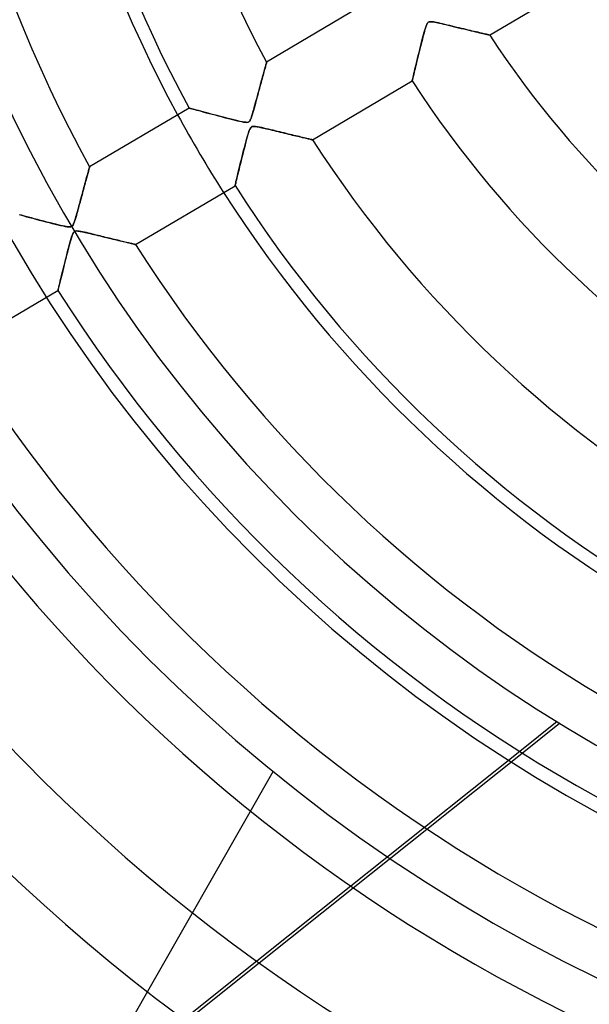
# Model space of a CAD drawing. Header units: millimetres. Extents: x -550 to 550, y -550 to 550.
# Tile 13 of 54: x -143 to -80, y -167 to -58. Entities that reach past the tile are written whole.
import ezdxf

# ---------------------------------------------------------------- set-up
doc = ezdxf.new("R2010")
doc.units = ezdxf.units.MM
doc.layers.add('HIDDEN', color=7, linetype='Continuous')
doc.layers.add('THICK', color=7, linetype='Continuous')

msp = doc.modelspace()

# ---------------------------------------------------------------- linework, layer by layer
at = {"layer": 'HIDDEN'}
for p, q in [((-98.26, -58.83), (-98.31, -58.97)), ((-98.22, -58.7), (-98.26, -58.83)), ((-98.17, -58.58), (-98.22, -58.7)), ((-98.12, -58.48), (-98.17, -58.58)), ((-98.07, -58.41), (-98.12, -58.48)), ((-98.03, -58.35), (-98.07, -58.41)), ((-97.97, -58.31), (-98.03, -58.35)), ((-97.92, -58.28), (-97.97, -58.31)), ((-97.85, -58.26), (-97.92, -58.28)), ((-97.77, -58.25), (-97.85, -58.26)), ((-97.68, -58.25), (-97.77, -58.25)), ((-97.56, -58.26), (-97.68, -58.25)), ((-97.42, -58.28), (-97.56, -58.26)), ((-97.26, -58.31), (-97.42, -58.28)), ((-97.08, -58.34), (-97.26, -58.31)), ((-96.87, -58.39), (-97.08, -58.34)), ((-96.65, -58.44), (-96.87, -58.39)), ((-96.41, -58.49), (-96.65, -58.44)), ((-96.16, -58.55), (-96.41, -58.49)), ((-95.89, -58.62), (-96.16, -58.55)), ((-95.62, -58.68), (-95.89, -58.62)), ((-95.35, -58.75), (-95.62, -58.68)), ((-95.08, -58.81), (-95.35, -58.75)), ((-94.82, -58.88), (-95.08, -58.81)), ((-94.56, -58.94), (-94.82, -58.88)), ((-94.3, -59), (-94.56, -58.94)), ((-98.58, -59.95), (-98.65, -60.19)), ((-98.52, -59.72), (-98.58, -59.95)), ((-98.46, -59.5), (-98.52, -59.72)), ((-98.41, -59.31), (-98.46, -59.5)), ((-98.36, -59.13), (-98.41, -59.31)), ((-98.31, -58.97), (-98.36, -59.13)), ((-94.05, -59.06), (-94.3, -59)), ((-93.81, -59.12), (-94.05, -59.06)), ((-93.57, -59.18), (-93.81, -59.12)), ((-93.33, -59.23), (-93.57, -59.18)), ((-93.11, -59.29), (-93.33, -59.23)), ((-92.89, -59.34), (-93.11, -59.29)), ((-92.68, -59.39), (-92.89, -59.34)), ((-92.48, -59.43), (-92.68, -59.39)), ((-92.29, -59.48), (-92.48, -59.43)), ((-92.11, -59.52), (-92.29, -59.48)), ((-91.95, -59.56), (-92.11, -59.52)), ((-91.8, -59.59), (-91.95, -59.56)), ((-91.66, -59.63), (-91.8, -59.59)), ((-91.54, -59.65), (-91.66, -59.63)), ((-91.43, -59.68), (-91.54, -59.65)), ((-91.34, -59.7), (-91.43, -59.68)), ((-91.27, -59.72), (-91.34, -59.7)), ((-91.23, -59.73), (-91.27, -59.72)), ((-91.2, -59.73), (-91.23, -59.73)), ((-91.19, -59.74), (-91.2, -59.73)), ((-98.86, -61.01), (-98.93, -61.3)), ((-98.79, -60.73), (-98.86, -61.01)), ((-98.72, -60.46), (-98.79, -60.73)), ((-98.65, -60.19), (-98.72, -60.46)), ((-99.15, -62.19), (-99.22, -62.47)), ((-99.08, -61.9), (-99.15, -62.19)), ((-99.01, -61.6), (-99.08, -61.9)), ((-98.93, -61.3), (-99.01, -61.6)), ((-116.08, -63.34), (-116.05, -63.22)), ((-116.05, -63.22), (-116.02, -63.11)), ((-116.02, -63.11), (-115.99, -63.02)), ((-115.99, -63.02), (-115.97, -62.94)), ((-115.97, -62.94), (-115.95, -62.87)), ((-115.95, -62.87), (-115.94, -62.82)), ((-115.94, -62.82), (-115.93, -62.78)), ((-115.93, -62.78), (-115.92, -62.75)), ((-115.92, -62.75), (-115.92, -62.74)), ((-99.41, -63.24), (-99.46, -63.47)), ((-99.35, -63), (-99.41, -63.24)), ((-99.29, -62.74), (-99.35, -63)), ((-99.22, -62.47), (-99.29, -62.74)), ((-116.43, -64.58), (-116.38, -64.4)), ((-116.38, -64.4), (-116.33, -64.23)), ((-116.33, -64.23), (-116.28, -64.06)), ((-116.28, -64.06), (-116.24, -63.9)), ((-116.24, -63.9), (-116.2, -63.75)), ((-116.2, -63.75), (-116.16, -63.6)), ((-116.16, -63.6), (-116.12, -63.47)), ((-116.12, -63.47), (-116.08, -63.34)), ((-99.68, -64.38), (-99.71, -64.51)), ((-99.64, -64.23), (-99.68, -64.38)), ((-99.6, -64.06), (-99.64, -64.23)), ((-99.56, -63.88), (-99.6, -64.06)), ((-99.51, -63.68), (-99.56, -63.88)), ((-99.46, -63.47), (-99.51, -63.68)), ((-116.7, -65.61), (-116.64, -65.39)), ((-116.64, -65.39), (-116.59, -65.18)), ((-116.59, -65.18), (-116.53, -64.97)), ((-116.53, -64.97), (-116.48, -64.78)), ((-116.48, -64.78), (-116.43, -64.58)), ((-99.77, -64.77), (-99.78, -64.81)), ((-99.78, -64.81), (-99.78, -64.82)), ((-99.76, -64.71), (-99.77, -64.77)), ((-99.74, -64.62), (-99.76, -64.71)), ((-99.71, -64.51), (-99.74, -64.62)), ((-117.02, -66.76), (-116.95, -66.53)), ((-116.95, -66.53), (-116.89, -66.3)), ((-116.89, -66.3), (-116.83, -66.06)), ((-116.83, -66.06), (-116.76, -65.83)), ((-116.76, -65.83), (-116.7, -65.61)), ((-117.3, -67.8), (-117.25, -67.61)), ((-117.25, -67.61), (-117.19, -67.41)), ((-117.19, -67.41), (-117.14, -67.2)), ((-117.14, -67.2), (-117.08, -66.98)), ((-117.08, -66.98), (-117.02, -66.76)), ((-124.51, -67.83), (-124.5, -67.83)), ((-124.5, -67.83), (-124.44, -67.85)), ((-124.44, -67.85), (-124.35, -67.87)), ((-124.35, -67.87), (-124.23, -67.91)), ((-124.23, -67.91), (-124.07, -67.95)), ((-124.07, -67.95), (-123.89, -68)), ((-123.89, -68), (-123.68, -68.06)), ((-123.68, -68.06), (-123.44, -68.12)), ((-123.44, -68.12), (-123.18, -68.19)), ((-123.18, -68.19), (-122.9, -68.27)), ((-122.9, -68.27), (-122.61, -68.35)), ((-122.61, -68.35), (-122.3, -68.43)), ((-122.3, -68.43), (-121.97, -68.52)), ((-121.97, -68.52), (-121.64, -68.6)), ((-121.64, -68.6), (-121.3, -68.69)), ((-121.3, -68.69), (-120.97, -68.78)), ((-120.97, -68.78), (-120.64, -68.87)), ((-117.6, -68.82), (-117.56, -68.7)), ((-117.56, -68.7), (-117.53, -68.59)), ((-117.53, -68.59), (-117.49, -68.45)), ((-117.49, -68.45), (-117.44, -68.31)), ((-117.44, -68.31), (-117.4, -68.15)), ((-117.4, -68.15), (-117.35, -67.98)), ((-117.35, -67.98), (-117.3, -67.8)), ((-120.64, -68.87), (-120.32, -68.95)), ((-120.32, -68.95), (-120.01, -69.03)), ((-120.01, -69.03), (-119.71, -69.1)), ((-119.71, -69.1), (-119.43, -69.17)), ((-119.43, -69.17), (-119.16, -69.24)), ((-119.16, -69.24), (-118.91, -69.29)), ((-118.91, -69.29), (-118.69, -69.34)), ((-118.69, -69.34), (-118.49, -69.38)), ((-118.49, -69.38), (-118.31, -69.41)), ((-118.31, -69.41), (-118.17, -69.42)), ((-118.17, -69.42), (-118.07, -69.41)), ((-118.07, -69.41), (-117.98, -69.4)), ((-117.98, -69.4), (-117.91, -69.36)), ((-117.91, -69.36), (-117.85, -69.32)), ((-117.85, -69.32), (-117.8, -69.26)), ((-117.8, -69.26), (-117.74, -69.17)), ((-117.74, -69.17), (-117.69, -69.07)), ((-117.69, -69.07), (-117.65, -68.95)), ((-117.65, -68.95), (-117.6, -68.82)), ((-117.46, -69.86), (-117.56, -69.89)), ((-117.33, -69.86), (-117.46, -69.86)), ((-117.16, -69.87), (-117.33, -69.86)), ((-116.95, -69.9), (-117.16, -69.87)), ((-117.99, -70.75), (-118.06, -71.01)), ((-117.92, -70.53), (-117.99, -70.75)), ((-117.85, -70.33), (-117.92, -70.53)), ((-117.79, -70.18), (-117.85, -70.33)), ((-117.72, -70.05), (-117.79, -70.18)), ((-117.65, -69.95), (-117.72, -70.05)), ((-117.56, -69.89), (-117.65, -69.95)), ((-116.72, -69.95), (-116.95, -69.9)), ((-116.47, -70), (-116.72, -69.95)), ((-116.22, -70.06), (-116.47, -70)), ((-115.96, -70.12), (-116.22, -70.06)), ((-115.71, -70.18), (-115.96, -70.12)), ((-115.46, -70.24), (-115.71, -70.18)), ((-115.21, -70.3), (-115.46, -70.24)), ((-114.96, -70.36), (-115.21, -70.3)), ((-114.71, -70.42), (-114.96, -70.36)), ((-114.47, -70.48), (-114.71, -70.42)), ((-114.23, -70.54), (-114.47, -70.48)), ((-113.99, -70.59), (-114.23, -70.54)), ((-113.76, -70.65), (-113.99, -70.59)), ((-113.54, -70.71), (-113.76, -70.65)), ((-113.31, -70.76), (-113.54, -70.71)), ((-113.1, -70.81), (-113.31, -70.76)), ((-112.89, -70.86), (-113.1, -70.81)), ((-112.68, -70.91), (-112.89, -70.86)), ((-112.48, -70.96), (-112.68, -70.91)), ((-112.29, -71), (-112.48, -70.96)), ((-118.3, -71.91), (-118.39, -72.24)), ((-118.22, -71.59), (-118.3, -71.91)), ((-118.14, -71.29), (-118.22, -71.59)), ((-118.06, -71.01), (-118.14, -71.29)), ((-112.11, -71.05), (-112.29, -71)), ((-111.94, -71.09), (-112.11, -71.05)), ((-111.77, -71.13), (-111.94, -71.09)), ((-111.62, -71.16), (-111.77, -71.13)), ((-111.48, -71.2), (-111.62, -71.16)), ((-111.35, -71.23), (-111.48, -71.2)), ((-111.23, -71.26), (-111.35, -71.23)), ((-111.12, -71.28), (-111.23, -71.26)), ((-111.03, -71.3), (-111.12, -71.28)), ((-110.96, -71.32), (-111.03, -71.3)), ((-110.9, -71.33), (-110.96, -71.32)), ((-110.86, -71.34), (-110.9, -71.33)), ((-110.84, -71.35), (-110.86, -71.34)), ((-110.83, -71.35), (-110.84, -71.35)), ((-118.57, -72.94), (-118.66, -73.3)), ((-118.48, -72.59), (-118.57, -72.94)), ((-118.39, -72.24), (-118.48, -72.59)), ((-118.83, -73.99), (-118.91, -74.3)), ((-118.75, -73.65), (-118.83, -73.99)), ((-118.66, -73.3), (-118.75, -73.65)), ((-135.84, -75.38), (-135.79, -75.23)), ((-135.79, -75.23), (-135.76, -75.09)), ((-135.76, -75.09), (-135.72, -74.96)), ((-135.72, -74.96), (-135.69, -74.84)), ((-135.69, -74.84), (-135.66, -74.73)), ((-135.66, -74.73), (-135.63, -74.64)), ((-135.63, -74.64), (-135.61, -74.55)), ((-135.61, -74.55), (-135.59, -74.48)), ((-135.59, -74.48), (-135.57, -74.43)), ((-135.57, -74.43), (-135.56, -74.39)), ((-135.56, -74.37), (-135.55, -74.36)), ((-135.56, -74.39), (-135.56, -74.37)), ((-119.11, -75.15), (-119.17, -75.39)), ((-119.05, -74.88), (-119.11, -75.15)), ((-118.98, -74.6), (-119.05, -74.88)), ((-118.91, -74.3), (-118.98, -74.6)), ((-136.18, -76.64), (-136.12, -76.44)), ((-136.12, -76.44), (-136.07, -76.24)), ((-136.07, -76.24), (-136.02, -76.05)), ((-136.02, -76.05), (-135.97, -75.87)), ((-135.97, -75.87), (-135.92, -75.7)), ((-135.92, -75.7), (-135.88, -75.54)), ((-135.88, -75.54), (-135.84, -75.38)), ((-119.41, -76.36), (-119.42, -76.42)), ((-119.42, -76.42), (-119.42, -76.44)), ((-119.38, -76.27), (-119.41, -76.36)), ((-119.35, -76.15), (-119.38, -76.27)), ((-119.32, -75.99), (-119.35, -76.15)), ((-119.27, -75.81), (-119.32, -75.99)), ((-119.23, -75.61), (-119.27, -75.81)), ((-119.17, -75.39), (-119.23, -75.61)), ((-136.48, -77.77), (-136.42, -77.53)), ((-136.42, -77.53), (-136.35, -77.3)), ((-136.35, -77.3), (-136.29, -77.07)), ((-136.29, -77.07), (-136.23, -76.85)), ((-136.23, -76.85), (-136.18, -76.64)), ((-136.74, -78.71), (-136.67, -78.48)), ((-136.67, -78.48), (-136.61, -78.25)), ((-136.61, -78.25), (-136.55, -78.01)), ((-136.55, -78.01), (-136.48, -77.77)), ((-143.38, -79.65), (-143.12, -79.72)), ((-137.01, -79.72), (-136.96, -79.54)), ((-136.96, -79.54), (-136.91, -79.34)), ((-136.91, -79.34), (-136.85, -79.14)), ((-136.85, -79.14), (-136.8, -78.93)), ((-136.8, -78.93), (-136.74, -78.71)), ((-143.12, -79.72), (-142.84, -79.79)), ((-142.84, -79.79), (-142.53, -79.88)), ((-142.53, -79.88), (-142.21, -79.96)), ((-142.21, -79.96), (-141.86, -80.05)), ((-141.86, -80.05), (-141.5, -80.15)), ((-141.5, -80.15), (-141.14, -80.25)), ((-141.14, -80.25), (-140.77, -80.34)), ((-140.77, -80.34), (-140.4, -80.44)), ((-140.4, -80.44), (-140.05, -80.53)), ((-140.05, -80.53), (-139.7, -80.62)), ((-139.7, -80.62), (-139.37, -80.7)), ((-139.37, -80.7), (-139.06, -80.78)), ((-139.06, -80.78), (-138.77, -80.85)), ((-137.43, -80.87), (-137.38, -80.79)), ((-137.38, -80.79), (-137.32, -80.68)), ((-137.32, -80.68), (-137.27, -80.55)), ((-137.27, -80.55), (-137.23, -80.43)), ((-137.23, -80.43), (-137.19, -80.3)), ((-137.19, -80.3), (-137.15, -80.18)), ((-137.15, -80.18), (-137.11, -80.04)), ((-137.11, -80.04), (-137.06, -79.88)), ((-137.06, -79.88), (-137.01, -79.72)), ((-138.77, -80.85), (-138.5, -80.91)), ((-138.5, -80.91), (-138.26, -80.96)), ((-138.26, -80.96), (-138.04, -81)), ((-138.04, -81), (-137.87, -81.02)), ((-137.87, -81.02), (-137.74, -81.02)), ((-137.74, -81.02), (-137.64, -81.01)), ((-137.64, -81.01), (-137.56, -80.98)), ((-137.56, -80.98), (-137.49, -80.94)), ((-137.46, -81.88), (-137.52, -82.04)), ((-137.49, -80.94), (-137.43, -80.87)), ((-137.4, -81.75), (-137.46, -81.88)), ((-137.35, -81.65), (-137.4, -81.75)), ((-137.29, -81.58), (-137.35, -81.65)), ((-137.23, -81.53), (-137.29, -81.58)), ((-137.16, -81.49), (-137.23, -81.53)), ((-137.08, -81.47), (-137.16, -81.49)), ((-136.98, -81.46), (-137.08, -81.47)), ((-136.86, -81.47), (-136.98, -81.46)), ((-136.71, -81.49), (-136.86, -81.47)), ((-136.53, -81.52), (-136.71, -81.49)), ((-136.33, -81.56), (-136.53, -81.52)), ((-136.12, -81.6), (-136.33, -81.56)), ((-135.9, -81.65), (-136.12, -81.6)), ((-135.68, -81.7), (-135.9, -81.65)), ((-135.46, -81.76), (-135.68, -81.7)), ((-135.24, -81.81), (-135.46, -81.76)), ((-135.03, -81.86), (-135.24, -81.81)), ((-134.81, -81.91), (-135.03, -81.86)), ((-137.77, -82.91), (-137.85, -83.2)), ((-137.7, -82.66), (-137.77, -82.91)), ((-137.64, -82.43), (-137.7, -82.66)), ((-137.57, -82.23), (-137.64, -82.43)), ((-137.52, -82.04), (-137.57, -82.23)), ((-134.6, -81.96), (-134.81, -81.91)), ((-134.39, -82.02), (-134.6, -81.96)), ((-134.18, -82.07), (-134.39, -82.02)), ((-133.97, -82.12), (-134.18, -82.07)), ((-133.77, -82.17), (-133.97, -82.12)), ((-133.57, -82.22), (-133.77, -82.17)), ((-133.37, -82.26), (-133.57, -82.22)), ((-133.18, -82.31), (-133.37, -82.26)), ((-132.98, -82.36), (-133.18, -82.31)), ((-132.8, -82.4), (-132.98, -82.36)), ((-132.61, -82.45), (-132.8, -82.4)), ((-132.43, -82.49), (-132.61, -82.45)), ((-132.26, -82.53), (-132.43, -82.49)), ((-132.09, -82.58), (-132.26, -82.53)), ((-131.92, -82.62), (-132.09, -82.58)), ((-131.76, -82.65), (-131.92, -82.62)), ((-131.61, -82.69), (-131.76, -82.65)), ((-131.47, -82.73), (-131.61, -82.69)), ((-131.33, -82.76), (-131.47, -82.73)), ((-131.2, -82.79), (-131.33, -82.76)), ((-131.08, -82.82), (-131.2, -82.79)), ((-130.97, -82.84), (-131.08, -82.82)), ((-130.87, -82.87), (-130.97, -82.84)), ((-130.77, -82.89), (-130.87, -82.87)), ((-130.69, -82.91), (-130.77, -82.89)), ((-130.62, -82.93), (-130.69, -82.91)), ((-130.57, -82.94), (-130.62, -82.93)), ((-130.52, -82.95), (-130.57, -82.94)), ((-130.49, -82.96), (-130.52, -82.95)), ((-130.47, -82.96), (-130.49, -82.96)), ((-130.46, -82.97), (-130.47, -82.96)), ((-138.01, -83.82), (-138.1, -84.16)), ((-137.93, -83.5), (-138.01, -83.82)), ((-137.85, -83.2), (-137.93, -83.5)), ((-138.28, -84.87), (-138.37, -85.23)), ((-138.18, -84.51), (-138.28, -84.87)), ((-138.1, -84.16), (-138.18, -84.51)), ((-138.61, -86.21), (-138.68, -86.49)), ((-138.53, -85.9), (-138.61, -86.21)), ((-138.45, -85.57), (-138.53, -85.9)), ((-138.37, -85.23), (-138.45, -85.57)), ((-138.86, -87.23), (-138.91, -87.43)), ((-138.81, -87.01), (-138.86, -87.23)), ((-138.75, -86.76), (-138.81, -87.01)), ((-138.68, -86.49), (-138.75, -86.76)), ((-139.05, -88.03), (-139.06, -88.05)), ((-139.04, -87.98), (-139.05, -88.03)), ((-139.02, -87.89), (-139.04, -87.98)), ((-138.99, -87.77), (-139.02, -87.89)), ((-138.95, -87.61), (-138.99, -87.77)), ((-138.91, -87.43), (-138.95, -87.61)), ((-83.71, -135.88), (-87.85, -139.18)), ((-87.57, -139.36), (-83.43, -136.06)), ((-140.53, -185.83), (-115.2, -141.42)), ((-115.2, -141.42), (-115.2, -141.42)), ((-98.41, -147.61), (-106.58, -154.13)), ((-106.32, -154.31), (-98.14, -147.79)), ((-117.02, -162.45), (-125.11, -168.9)), ((-124.85, -169.09), (-116.76, -162.64))]:
    msp.add_line(p, q, dxfattribs=at)
for radius, start, end in [(166.07, 90, 270), (456, 180, 0), (400, 180, 0), (159.6, 180, 270), (445, 180, 0), (182.4, 180, 0), (143.27, 208.6, 212.6)]:
    msp.add_arc((0, 0), radius, start, end, dxfattribs=at)
at = {"layer": 'THICK'}
for p, q in [((-91.19, -59.74), (-80.14, -53.2)), ((-104.87, -56.21), (-115.92, -62.74)), ((-98.34, -59.07), (-98.28, -58.87)), ((-98.28, -58.87), (-98.22, -58.7)), ((-98.22, -58.7), (-98.16, -58.56)), ((-98.16, -58.56), (-98.1, -58.45)), ((-98.1, -58.45), (-98.05, -58.38)), ((-98.05, -58.38), (-97.99, -58.32)), ((-97.99, -58.32), (-97.93, -58.28)), ((-97.93, -58.28), (-97.85, -58.26)), ((-97.85, -58.26), (-97.77, -58.25)), ((-97.77, -58.25), (-97.66, -58.25)), ((-97.66, -58.25), (-97.53, -58.26)), ((-97.53, -58.26), (-97.4, -58.28)), ((-97.4, -58.28), (-97.25, -58.31)), ((-97.25, -58.31), (-97.1, -58.34)), ((-97.1, -58.34), (-96.93, -58.38)), ((-96.93, -58.38), (-96.74, -58.42)), ((-96.74, -58.42), (-96.53, -58.47)), ((-96.53, -58.47), (-96.3, -58.52)), ((-96.3, -58.52), (-96.05, -58.58)), ((-96.05, -58.58), (-95.79, -58.64)), ((-95.79, -58.64), (-95.51, -58.71)), ((-95.51, -58.71), (-95.23, -58.78)), ((-95.23, -58.78), (-94.93, -58.85)), ((-94.93, -58.85), (-94.63, -58.92)), ((-94.63, -58.92), (-94.33, -58.99)), ((-98.62, -60.09), (-98.55, -59.81)), ((-98.55, -59.81), (-98.48, -59.54)), ((-98.48, -59.54), (-98.41, -59.3)), ((-98.41, -59.3), (-98.34, -59.07)), ((-94.33, -58.99), (-94.04, -59.06)), ((-94.04, -59.06), (-93.76, -59.13)), ((-93.76, -59.13), (-93.49, -59.19)), ((-93.49, -59.19), (-93.23, -59.26)), ((-93.23, -59.26), (-92.99, -59.31)), ((-92.99, -59.31), (-92.76, -59.37)), ((-92.76, -59.37), (-92.54, -59.42)), ((-92.54, -59.42), (-92.33, -59.47)), ((-92.33, -59.47), (-92.13, -59.52)), ((-92.13, -59.52), (-91.95, -59.56)), ((-91.95, -59.56), (-91.79, -59.6)), ((-91.79, -59.6), (-91.64, -59.63)), ((-91.64, -59.63), (-91.5, -59.66)), ((-91.5, -59.66), (-91.39, -59.69)), ((-91.39, -59.69), (-91.3, -59.71)), ((-91.3, -59.71), (-91.24, -59.72)), ((-91.24, -59.72), (-91.2, -59.73)), ((-91.2, -59.73), (-91.19, -59.74)), ((-98.94, -61.34), (-98.86, -61.01)), ((-98.86, -61.01), (-98.78, -60.7)), ((-98.78, -60.7), (-98.7, -60.39)), ((-98.7, -60.39), (-98.62, -60.09)), ((-99.19, -62.33), (-99.11, -62)), ((-99.11, -62), (-99.02, -61.67)), ((-99.02, -61.67), (-98.94, -61.34)), ((-116.06, -63.26), (-116.1, -63.39)), ((-116.03, -63.14), (-116.06, -63.26)), ((-116, -63.04), (-116.03, -63.14)), ((-115.97, -62.95), (-116, -63.04)), ((-115.95, -62.88), (-115.97, -62.95)), ((-115.94, -62.82), (-115.95, -62.88)), ((-115.93, -62.78), (-115.94, -62.82)), ((-115.92, -62.75), (-115.93, -62.78)), ((-115.92, -62.74), (-115.92, -62.75)), ((-99.47, -63.52), (-99.41, -63.25)), ((-99.41, -63.25), (-99.34, -62.96)), ((-99.34, -62.96), (-99.26, -62.65)), ((-99.26, -62.65), (-99.19, -62.33)), ((-116.37, -64.38), (-116.42, -64.58)), ((-116.32, -64.2), (-116.37, -64.38)), ((-116.27, -64.01), (-116.32, -64.2)), ((-116.22, -63.84), (-116.27, -64.01)), ((-116.18, -63.68), (-116.22, -63.84)), ((-116.14, -63.53), (-116.18, -63.68)), ((-116.1, -63.39), (-116.14, -63.53)), ((-99.72, -64.54), (-99.68, -64.39)), ((-99.68, -64.39), (-99.64, -64.21)), ((-99.64, -64.21), (-99.59, -64)), ((-99.59, -64), (-99.53, -63.77)), ((-99.53, -63.77), (-99.47, -63.52)), ((-116.66, -65.43), (-116.72, -65.65)), ((-116.6, -65.21), (-116.66, -65.43)), ((-116.54, -64.99), (-116.6, -65.21)), ((-116.48, -64.78), (-116.54, -64.99)), ((-116.42, -64.58), (-116.48, -64.78)), ((-110.83, -71.35), (-99.78, -64.82)), ((-99.78, -64.8), (-99.77, -64.75)), ((-99.78, -64.82), (-99.78, -64.8)), ((-99.77, -64.75), (-99.75, -64.66)), ((-99.75, -64.66), (-99.72, -64.54)), ((-116.97, -66.6), (-117.04, -66.84)), ((-116.91, -66.36), (-116.97, -66.6)), ((-116.84, -66.12), (-116.91, -66.36)), ((-116.78, -65.88), (-116.84, -66.12)), ((-116.72, -65.65), (-116.78, -65.88)), ((-117.24, -67.59), (-117.31, -67.84)), ((-117.17, -67.34), (-117.24, -67.59)), ((-117.11, -67.09), (-117.17, -67.34)), ((-117.04, -66.84), (-117.11, -67.09)), ((-124.51, -67.83), (-135.55, -74.36)), ((-124.49, -67.83), (-124.51, -67.83)), ((-124.44, -67.85), (-124.49, -67.83)), ((-124.35, -67.87), (-124.44, -67.85)), ((-124.23, -67.91), (-124.35, -67.87)), ((-124.07, -67.95), (-124.23, -67.91)), ((-123.9, -68), (-124.07, -67.95)), ((-123.7, -68.05), (-123.9, -68)), ((-123.47, -68.11), (-123.7, -68.05)), ((-123.23, -68.18), (-123.47, -68.11)), ((-122.97, -68.25), (-123.23, -68.18)), ((-122.69, -68.32), (-122.97, -68.25)), ((-122.4, -68.4), (-122.69, -68.32)), ((-122.08, -68.49), (-122.4, -68.4)), ((-121.75, -68.58), (-122.08, -68.49)), ((-121.4, -68.67), (-121.75, -68.58)), ((-121.04, -68.76), (-121.4, -68.67)), ((-120.69, -68.85), (-121.04, -68.76)), ((-117.53, -68.59), (-117.6, -68.81)), ((-117.45, -68.34), (-117.53, -68.59)), ((-117.38, -68.09), (-117.45, -68.34)), ((-117.31, -67.84), (-117.38, -68.09)), ((-120.34, -68.94), (-120.69, -68.85)), ((-120.01, -69.03), (-120.34, -68.94)), ((-119.69, -69.11), (-120.01, -69.03)), ((-119.39, -69.18), (-119.69, -69.11)), ((-119.1, -69.25), (-119.39, -69.18)), ((-118.84, -69.31), (-119.1, -69.25)), ((-118.61, -69.36), (-118.84, -69.31)), ((-118.41, -69.39), (-118.61, -69.36)), ((-118.24, -69.41), (-118.41, -69.39)), ((-118.1, -69.42), (-118.24, -69.41)), ((-117.98, -69.39), (-118.1, -69.42)), ((-117.88, -69.35), (-117.98, -69.39)), ((-117.81, -69.27), (-117.88, -69.35)), ((-117.74, -69.16), (-117.81, -69.27)), ((-117.67, -69.01), (-117.74, -69.16)), ((-117.6, -68.81), (-117.67, -69.01)), ((-117.59, -69.91), (-117.52, -69.88)), ((-117.52, -69.88), (-117.44, -69.86)), ((-117.44, -69.86), (-117.34, -69.86)), ((-117.34, -69.86), (-117.22, -69.86)), ((-117.22, -69.86), (-117.09, -69.88)), ((-117.09, -69.88), (-116.96, -69.9)), ((-118.08, -71.06), (-118.01, -70.82)), ((-118.01, -70.82), (-117.94, -70.6)), ((-117.94, -70.6), (-117.88, -70.4)), ((-117.88, -70.4), (-117.82, -70.24)), ((-117.82, -70.24), (-117.76, -70.11)), ((-117.76, -70.11), (-117.71, -70.02)), ((-117.71, -70.02), (-117.65, -69.96)), ((-117.65, -69.96), (-117.59, -69.91)), ((-116.96, -69.9), (-116.84, -69.92)), ((-116.84, -69.92), (-116.72, -69.95)), ((-116.72, -69.95), (-116.59, -69.98)), ((-116.59, -69.98), (-116.44, -70.01)), ((-116.44, -70.01), (-116.28, -70.05)), ((-116.28, -70.05), (-116.1, -70.09)), ((-116.1, -70.09), (-115.92, -70.13)), ((-115.92, -70.13), (-115.73, -70.17)), ((-115.73, -70.17), (-115.53, -70.22)), ((-115.53, -70.22), (-115.32, -70.27)), ((-115.32, -70.27), (-115.1, -70.33)), ((-115.1, -70.33), (-114.87, -70.38)), ((-114.87, -70.38), (-114.64, -70.44)), ((-114.64, -70.44), (-114.41, -70.49)), ((-114.41, -70.49), (-114.17, -70.55)), ((-114.17, -70.55), (-113.94, -70.61)), ((-113.94, -70.61), (-113.71, -70.66)), ((-113.71, -70.66), (-113.49, -70.71)), ((-113.49, -70.71), (-113.28, -70.77)), ((-113.28, -70.77), (-113.08, -70.82)), ((-113.08, -70.82), (-112.88, -70.86)), ((-112.88, -70.86), (-112.68, -70.91)), ((-112.68, -70.91), (-112.5, -70.95)), ((-112.5, -70.95), (-112.32, -71)), ((-118.38, -72.22), (-118.3, -71.91)), ((-118.3, -71.91), (-118.23, -71.61)), ((-118.23, -71.61), (-118.15, -71.33)), ((-118.15, -71.33), (-118.08, -71.06)), ((-112.32, -71), (-112.15, -71.04)), ((-112.15, -71.04), (-111.99, -71.08)), ((-111.99, -71.08), (-111.84, -71.11)), ((-111.84, -71.11), (-111.69, -71.15)), ((-111.69, -71.15), (-111.56, -71.18)), ((-111.56, -71.18), (-111.43, -71.21)), ((-111.43, -71.21), (-111.31, -71.24)), ((-111.31, -71.24), (-111.2, -71.26)), ((-111.2, -71.26), (-111.11, -71.29)), ((-111.11, -71.29), (-111.02, -71.31)), ((-111.02, -71.31), (-110.95, -71.32)), ((-110.95, -71.32), (-110.9, -71.34)), ((-110.9, -71.34), (-110.86, -71.34)), ((-110.86, -71.34), (-110.84, -71.35)), ((-110.84, -71.35), (-110.83, -71.35)), ((-118.63, -73.21), (-118.55, -72.87)), ((-118.55, -72.87), (-118.47, -72.54)), ((-118.47, -72.54), (-118.38, -72.22)), ((-118.96, -74.52), (-118.88, -74.2)), ((-118.88, -74.2), (-118.8, -73.88)), ((-118.8, -73.88), (-118.72, -73.54)), ((-118.72, -73.54), (-118.63, -73.21)), ((-135.79, -75.22), (-135.83, -75.35)), ((-135.76, -75.09), (-135.79, -75.22)), ((-135.72, -74.97), (-135.76, -75.09)), ((-135.69, -74.86), (-135.72, -74.97)), ((-135.66, -74.76), (-135.69, -74.86)), ((-135.64, -74.67), (-135.66, -74.76)), ((-135.62, -74.59), (-135.64, -74.67)), ((-135.6, -74.52), (-135.62, -74.59)), ((-135.58, -74.46), (-135.6, -74.52)), ((-135.57, -74.42), (-135.58, -74.46)), ((-135.56, -74.38), (-135.57, -74.42)), ((-135.55, -74.36), (-135.56, -74.36)), ((-135.56, -74.36), (-135.56, -74.38)), ((-119.16, -75.35), (-119.1, -75.09)), ((-119.1, -75.09), (-119.03, -74.81)), ((-119.03, -74.81), (-118.96, -74.52)), ((-136.09, -76.31), (-136.14, -76.49)), ((-136.04, -76.14), (-136.09, -76.31)), ((-135.99, -75.97), (-136.04, -76.14)), ((-135.95, -75.8), (-135.99, -75.97)), ((-135.91, -75.65), (-135.95, -75.8)), ((-135.87, -75.5), (-135.91, -75.65)), ((-135.83, -75.35), (-135.87, -75.5)), ((-130.46, -82.97), (-119.42, -76.44)), ((-119.42, -76.42), (-119.41, -76.36)), ((-119.42, -76.44), (-119.42, -76.42)), ((-119.41, -76.36), (-119.38, -76.27)), ((-119.38, -76.27), (-119.35, -76.15)), ((-119.35, -76.15), (-119.32, -75.99)), ((-119.32, -75.99), (-119.27, -75.8)), ((-119.27, -75.8), (-119.22, -75.59)), ((-119.22, -75.59), (-119.16, -75.35)), ((-136.39, -77.44), (-136.45, -77.64)), ((-136.34, -77.24), (-136.39, -77.44)), ((-136.29, -77.05), (-136.34, -77.24)), ((-136.24, -76.86), (-136.29, -77.05)), ((-136.19, -76.67), (-136.24, -76.86)), ((-136.14, -76.49), (-136.19, -76.67)), ((-136.67, -78.47), (-136.73, -78.68)), ((-136.61, -78.26), (-136.67, -78.47)), ((-136.56, -78.05), (-136.61, -78.26)), ((-136.5, -77.84), (-136.56, -78.05)), ((-136.45, -77.64), (-136.5, -77.84)), ((-143.12, -79.72), (-143.34, -79.66)), ((-136.96, -79.54), (-137.02, -79.75)), ((-136.9, -79.32), (-136.96, -79.54)), ((-136.84, -79.1), (-136.9, -79.32)), ((-136.78, -78.89), (-136.84, -79.1)), ((-136.73, -78.68), (-136.78, -78.89)), ((-142.87, -79.79), (-143.12, -79.72)), ((-142.61, -79.86), (-142.87, -79.79)), ((-142.32, -79.93), (-142.61, -79.86)), ((-142.01, -80.02), (-142.32, -79.93)), ((-141.69, -80.1), (-142.01, -80.02)), ((-141.34, -80.19), (-141.69, -80.1)), ((-140.99, -80.29), (-141.34, -80.19)), ((-140.63, -80.38), (-140.99, -80.29)), ((-140.28, -80.47), (-140.63, -80.38)), ((-139.94, -80.56), (-140.28, -80.47)), ((-139.62, -80.64), (-139.94, -80.56)), ((-139.31, -80.72), (-139.62, -80.64)), ((-139.03, -80.78), (-139.31, -80.72)), ((-138.77, -80.85), (-139.03, -80.78)), ((-137.38, -80.79), (-137.43, -80.88)), ((-137.32, -80.68), (-137.38, -80.79)), ((-137.27, -80.54), (-137.32, -80.68)), ((-137.21, -80.37), (-137.27, -80.54)), ((-137.15, -80.18), (-137.21, -80.37)), ((-137.08, -79.97), (-137.15, -80.18)), ((-137.02, -79.75), (-137.08, -79.97)), ((-138.54, -80.9), (-138.77, -80.85)), ((-138.33, -80.94), (-138.54, -80.9)), ((-138.14, -80.98), (-138.33, -80.94)), ((-137.97, -81.01), (-138.14, -80.98)), ((-137.83, -81.02), (-137.97, -81.01)), ((-137.72, -81.02), (-137.83, -81.02)), ((-137.63, -81.01), (-137.72, -81.02)), ((-137.55, -80.98), (-137.63, -81.01)), ((-137.49, -80.94), (-137.55, -80.98)), ((-137.43, -80.88), (-137.49, -80.94)), ((-137.48, -81.95), (-137.42, -81.79)), ((-137.42, -81.79), (-137.36, -81.67)), ((-137.36, -81.67), (-137.3, -81.59)), ((-137.3, -81.59), (-137.23, -81.53)), ((-137.23, -81.53), (-137.16, -81.49)), ((-137.16, -81.49), (-137.08, -81.47)), ((-137.08, -81.47), (-136.98, -81.46)), ((-136.98, -81.46), (-136.86, -81.47)), ((-136.86, -81.47), (-136.72, -81.48)), ((-136.72, -81.48), (-136.59, -81.51)), ((-136.59, -81.51), (-136.46, -81.53)), ((-136.46, -81.53), (-136.33, -81.56)), ((-136.33, -81.56), (-136.19, -81.59)), ((-136.19, -81.59), (-136.03, -81.62)), ((-136.03, -81.62), (-135.86, -81.66)), ((-135.86, -81.66), (-135.68, -81.7)), ((-135.68, -81.7), (-135.49, -81.75)), ((-135.49, -81.75), (-135.28, -81.8)), ((-135.28, -81.8), (-135.07, -81.85)), ((-135.07, -81.85), (-134.85, -81.9)), ((-137.86, -83.26), (-137.78, -82.94)), ((-137.78, -82.94), (-137.7, -82.66)), ((-137.7, -82.66), (-137.62, -82.39)), ((-137.62, -82.39), (-137.55, -82.15)), ((-137.55, -82.15), (-137.48, -81.95)), ((-134.85, -81.9), (-134.62, -81.96)), ((-134.62, -81.96), (-134.38, -82.02)), ((-134.38, -82.02), (-134.14, -82.08)), ((-134.14, -82.08), (-133.9, -82.14)), ((-133.9, -82.14), (-133.66, -82.19)), ((-133.66, -82.19), (-133.42, -82.25)), ((-133.42, -82.25), (-133.2, -82.31)), ((-133.2, -82.31), (-132.98, -82.36)), ((-132.98, -82.36), (-132.77, -82.41)), ((-132.77, -82.41), (-132.56, -82.46)), ((-132.56, -82.46), (-132.36, -82.51)), ((-132.36, -82.51), (-132.17, -82.55)), ((-132.17, -82.55), (-131.99, -82.6)), ((-131.99, -82.6), (-131.82, -82.64)), ((-131.82, -82.64), (-131.65, -82.68)), ((-131.65, -82.68), (-131.5, -82.72)), ((-131.5, -82.72), (-131.35, -82.75)), ((-131.35, -82.75), (-131.21, -82.79)), ((-131.21, -82.79), (-131.07, -82.82)), ((-131.07, -82.82), (-130.95, -82.85)), ((-130.95, -82.85), (-130.84, -82.87)), ((-130.84, -82.87), (-130.75, -82.9)), ((-130.75, -82.9), (-130.66, -82.92)), ((-130.66, -82.92), (-130.59, -82.93)), ((-130.59, -82.93), (-130.54, -82.95)), ((-130.54, -82.95), (-130.5, -82.96)), ((-130.5, -82.96), (-130.47, -82.96)), ((-130.47, -82.96), (-130.46, -82.97)), ((-138.13, -84.29), (-138.04, -83.93)), ((-138.04, -83.93), (-137.95, -83.59)), ((-137.95, -83.59), (-137.86, -83.26)), ((-138.41, -85.39), (-138.31, -85.02)), ((-138.31, -85.02), (-138.22, -84.65)), ((-138.22, -84.65), (-138.13, -84.29)), ((-138.66, -86.42), (-138.58, -86.1)), ((-138.58, -86.1), (-138.5, -85.75)), ((-138.5, -85.75), (-138.41, -85.39)), ((-138.93, -87.5), (-138.87, -87.27)), ((-138.87, -87.27), (-138.81, -87.01)), ((-138.81, -87.01), (-138.74, -86.73)), ((-138.74, -86.73), (-138.66, -86.42)), ((-150.1, -94.58), (-139.06, -88.05)), ((-139.06, -88.05), (-139.05, -88.03)), ((-139.05, -88.03), (-139.04, -87.96)), ((-139.04, -87.96), (-139.01, -87.84)), ((-139.01, -87.84), (-138.97, -87.69)), ((-138.97, -87.69), (-138.93, -87.5)), ((-87.85, -139.18), (-98.41, -147.61)), ((-98.14, -147.79), (-87.57, -139.36)), ((-106.58, -154.13), (-117.02, -162.45)), ((-116.76, -162.64), (-106.32, -154.31))]:
    msp.add_line(p, q, dxfattribs=at)
for radius, start, end in [(143.27, 151.4, 208.6), (506, 180, 0), (451, 180, 0), (154.61, 180, 208.7468), (141.79, 180, 208.5791), (131.81, 180, 208.4261), (109.01, 213.229, 267.3711), (118.99, 213.0083, 267.5917), (131.81, 212.774, 267.826), (141.79, 212.6209, 267.9791), (143.27, 212.6, 268), (154.61, 212.4532, 268.1468), (164.59, 212.3408, 268.2591), (177.41, 212.215, 268.385), (187.39, 212.129, 268.471), (200.21, 212.031, 268.5689), (210.19, 211.9631, 268.6369), (223.01, 211.8847, 268.7153), (232.99, 211.8297, 268.7703), (245.81, 211.7655, 268.8345), (255.79, 211.7201, 268.8799), (268.61, 211.6666, 268.9334), (278.59, 211.6284, 268.9716), (291.41, 211.5831, 269.0169), (301.39, 211.5506, 269.0494), (314.21, 211.5118, 269.0882)]:
    msp.add_arc((0, 0), radius, start, end, dxfattribs=at)

doc.saveas('drawing.dxf')
